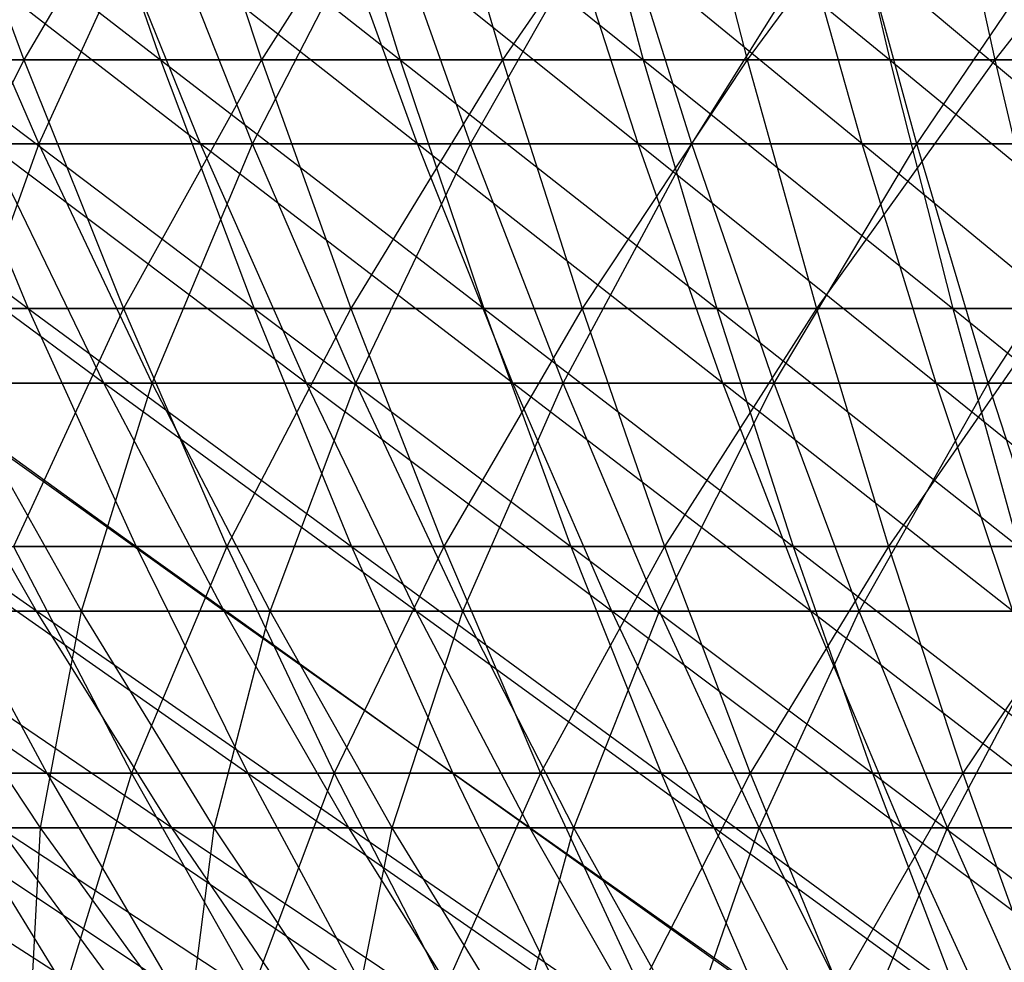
# Model space of a CAD drawing. Extents: x -125 to 125, y -143 to 0.
# Tile 86 of 256: x -16.81 to -9.85, y -131.23 to -124.57. Entities that reach past the tile are written whole.
import ezdxf

# ---------------------------------------------------------------- set-up
doc = ezdxf.new("R2010")
doc.units = 0
doc.header["$LTSCALE"] = 25.4
doc.layers.get('0').update_dxf_attribs({"linetype": 'CONTINUOUS'})

# ---------------------------------------------------------------- blocks, each defined once
blk = doc.blocks.new('NL2500027000_STL_3')
at = {"color": 0}
for p, q in [((-18.1856, -123.0214, 40.7147), (-15.8183, -124.8536, 39.8462)), ((-18.1856, -123.0214, 40.7147), (-15.8183, -124.8536, 39.8462)), ((-17.4561, -123.0214, -41.0328), (-16.7826, -124.8536, -39.4497)), ((-17.4561, -123.0214, -41.0328), (-16.7826, -124.8536, -39.4497)), ((-15.7108, -123.0214, -41.7322), (-16.7826, -124.8536, -39.4497)), ((-15.7108, -123.0214, -41.7322), (-16.7826, -124.8536, -39.4497)), ((-16.453, -123.0214, 41.4452), (-14.1244, -124.8536, 40.4777)), ((-16.453, -123.0214, 41.4452), (-14.1244, -124.8536, 40.4777)), ((-16.453, -123.0214, 41.4452), (-15.8183, -124.8536, 39.8462)), ((-16.453, -123.0214, 41.4452), (-15.8183, -124.8536, 39.8462)), ((-15.7108, -123.0214, -41.7322), (-15.1047, -124.8536, -40.1222)), ((-15.7108, -123.0214, -41.7322), (-15.1047, -124.8536, -40.1222)), ((-13.9375, -123.0214, -42.3574), (-15.1047, -124.8536, -40.1222)), ((-13.9375, -123.0214, -42.3574), (-15.1047, -124.8536, -40.1222)), ((-14.6912, -123.0214, 42.102), (-12.4055, -124.8536, 41.0371)), ((-14.6912, -123.0214, 42.102), (-12.4055, -124.8536, 41.0371)), ((-14.6912, -123.0214, 42.102), (-14.1244, -124.8536, 40.4777)), ((-14.6912, -123.0214, 42.102), (-14.1244, -124.8536, 40.4777)), ((-13.9375, -123.0214, -42.3574), (-13.3998, -124.8536, -40.7233)), ((-13.9375, -123.0214, -42.3574), (-13.3998, -124.8536, -40.7233)), ((-12.1395, -123.0214, -42.9073), (-13.3998, -124.8536, -40.7233)), ((-12.1395, -123.0214, -42.9073), (-13.3998, -124.8536, -40.7233)), ((-12.9033, -123.0214, 42.6839), (-10.6644, -124.8536, 41.5236)), ((-12.9033, -123.0214, 42.6839), (-10.6644, -124.8536, 41.5236)), ((-12.9033, -123.0214, 42.6839), (-12.4055, -124.8536, 41.0371)), ((-12.9033, -123.0214, 42.6839), (-12.4055, -124.8536, 41.0371)), ((-12.1395, -123.0214, -42.9073), (-11.6712, -124.8536, -41.252)), ((-12.1395, -123.0214, -42.9073), (-11.6712, -124.8536, -41.252)), ((-10.3199, -123.0214, -43.3809), (-11.6712, -124.8536, -41.252)), ((-10.3199, -123.0214, -43.3809), (-11.6712, -124.8536, -41.252)), ((-11.0924, -123.0214, 43.1899), (-10.6644, -124.8536, 41.5236)), ((-11.0924, -123.0214, 43.1899), (-10.6644, -124.8536, 41.5236)), ((-10.3199, -123.0214, -43.3809), (-9.9217, -124.8536, -41.7073)), ((-10.3199, -123.0214, -43.3809), (-9.9217, -124.8536, -41.7073)), ((-8.4819, -123.0214, -43.7774), (-9.9217, -124.8536, -41.7073)), ((-8.4819, -123.0214, -43.7774), (-9.9217, -124.8536, -41.7073)), ((-15.5339, -125.4471, 34.8054), (-17.8241, -123.6793, 35.6692)), ((-15.5339, -125.4471, 34.8054), (-17.8241, -123.6793, 35.6692)), ((-17.4477, -123.6793, -35.8548), (-16.6775, -125.4471, -34.2721)), ((-17.4477, -123.6793, -35.8548), (-16.6775, -125.4471, -34.2721)), ((-15.8671, -123.6793, -36.5818), (-16.6775, -125.4471, -34.2721)), ((-15.8671, -123.6793, -36.5818), (-16.6775, -125.4471, -34.2721)), ((-14.0009, -125.4471, 35.4498), (-16.2513, -123.6793, 36.4127)), ((-14.0009, -125.4471, 35.4498), (-16.2513, -123.6793, 36.4127)), ((-15.5339, -125.4471, 34.8054), (-16.2513, -123.6793, 36.4127)), ((-15.5339, -125.4471, 34.8054), (-16.2513, -123.6793, 36.4127)), ((-15.1667, -125.4471, -34.967), (-15.8671, -123.6793, -36.5818)), ((-15.1667, -125.4471, -34.967), (-15.8671, -123.6793, -36.5818)), ((-15.1667, -125.4471, -34.967), (-14.2563, -123.6793, -37.2391)), ((-15.1667, -125.4471, -34.967), (-14.2563, -123.6793, -37.2391)), ((-12.4413, -125.4471, 36.0268), (-14.6475, -123.6793, 37.0869)), ((-12.4413, -125.4471, 36.0268), (-14.6475, -123.6793, 37.0869)), ((-14.0009, -125.4471, 35.4498), (-14.6475, -123.6793, 37.0869)), ((-14.0009, -125.4471, 35.4498), (-14.6475, -123.6793, 37.0869)), ((-13.627, -125.4471, -35.5952), (-14.2563, -123.6793, -37.2391)), ((-13.627, -125.4471, -35.5952), (-14.2563, -123.6793, -37.2391)), ((-13.627, -125.4471, -35.5952), (-12.6184, -123.6793, -37.8255)), ((-13.627, -125.4471, -35.5952), (-12.6184, -123.6793, -37.8255)), ((-10.858, -125.4471, 36.5352), (-13.0158, -123.6793, 37.6906)), ((-10.858, -125.4471, 36.5352), (-13.0158, -123.6793, 37.6906)), ((-12.4413, -125.4471, 36.0268), (-13.0158, -123.6793, 37.6906)), ((-12.4413, -125.4471, 36.0268), (-13.0158, -123.6793, 37.6906)), ((-12.0614, -125.4471, -36.1558), (-12.6184, -123.6793, -37.8255)), ((-12.0614, -125.4471, -36.1558), (-12.6184, -123.6793, -37.8255)), ((-12.0614, -125.4471, -36.1558), (-10.9565, -123.6793, -38.3399)), ((-12.0614, -125.4471, -36.1558), (-10.9565, -123.6793, -38.3399)), ((-9.254, -125.4471, 36.974), (-11.3594, -123.6793, 38.2224)), ((-9.254, -125.4471, 36.974), (-11.3594, -123.6793, 38.2224)), ((-10.858, -125.4471, 36.5352), (-11.3594, -123.6793, 38.2224)), ((-10.858, -125.4471, 36.5352), (-11.3594, -123.6793, 38.2224)), ((-10.4728, -125.4471, -36.6475), (-10.9565, -123.6793, -38.3399)), ((-10.4728, -125.4471, -36.6475), (-10.9565, -123.6793, -38.3399)), ((-10.4728, -125.4471, -36.6475), (-9.2737, -123.6793, -38.7813)), ((-10.4728, -125.4471, -36.6475), (-9.2737, -123.6793, -38.7813)), ((-19.1186, -124.8536, 38.3721), (-16.7517, -126.6122, 37.5045)), ((-19.1186, -124.8536, 38.3721), (-16.7517, -126.6122, 37.5045)), ((-16.7826, -124.8536, -39.4497), (-18.4308, -124.8536, -38.7072)), ((-16.7826, -124.8536, -39.4497), (-18.4308, -124.8536, -38.7072)), ((-16.7826, -124.8536, -39.4497), (-17.6588, -126.6122, -37.086)), ((-16.7826, -124.8536, -39.4497), (-17.6588, -126.6122, -37.086)), ((-17.484, -124.8536, 39.144), (-15.8183, -124.8536, 39.8462)), ((-17.484, -124.8536, 39.144), (-15.8183, -124.8536, 39.8462)), ((-17.484, -124.8536, 39.144), (-15.1557, -126.6122, 38.1774)), ((-17.484, -124.8536, 39.144), (-15.1557, -126.6122, 38.1774)), ((-17.484, -124.8536, 39.144), (-16.7517, -126.6122, 37.5045)), ((-17.484, -124.8536, 39.144), (-16.7517, -126.6122, 37.5045)), ((-15.1047, -124.8536, -40.1222), (-16.7826, -124.8536, -39.4497)), ((-16.7826, -124.8536, -39.4497), (-16.0797, -126.6122, -37.7975)), ((-16.7826, -124.8536, -39.4497), (-16.0797, -126.6122, -37.7975)), ((-15.1047, -124.8536, -40.1222), (-16.7826, -124.8536, -39.4497)), ((-15.1047, -124.8536, -40.1222), (-16.0797, -126.6122, -37.7975)), ((-15.1047, -124.8536, -40.1222), (-16.0797, -126.6122, -37.7975)), ((-15.8183, -124.8536, 39.8462), (-14.1244, -124.8536, 40.4777)), ((-15.8183, -124.8536, 39.8462), (-14.1244, -124.8536, 40.4777)), ((-15.8183, -124.8536, 39.8462), (-13.5328, -126.6122, 38.7823)), ((-15.8183, -124.8536, 39.8462), (-13.5328, -126.6122, 38.7823)), ((-15.8183, -124.8536, 39.8462), (-15.1557, -126.6122, 38.1774)), ((-15.8183, -124.8536, 39.8462), (-15.1557, -126.6122, 38.1774)), ((-13.3998, -124.8536, -40.7233), (-15.1047, -124.8536, -40.1222)), ((-15.1047, -124.8536, -40.1222), (-14.472, -126.6122, -38.4417)), ((-15.1047, -124.8536, -40.1222), (-14.472, -126.6122, -38.4417)), ((-13.3998, -124.8536, -40.7233), (-15.1047, -124.8536, -40.1222)), ((-13.3998, -124.8536, -40.7233), (-14.472, -126.6122, -38.4417)), ((-13.3998, -124.8536, -40.7233), (-14.472, -126.6122, -38.4417)), ((-14.1244, -124.8536, 40.4777), (-12.4055, -124.8536, 41.0371)), ((-14.1244, -124.8536, 40.4777), (-12.4055, -124.8536, 41.0371)), ((-14.1244, -124.8536, 40.4777), (-11.8859, -126.6122, 39.3184)), ((-14.1244, -124.8536, 40.4777), (-11.8859, -126.6122, 39.3184)), ((-14.1244, -124.8536, 40.4777), (-13.5328, -126.6122, 38.7823)), ((-14.1244, -124.8536, 40.4777), (-13.5328, -126.6122, 38.7823)), ((-11.6712, -124.8536, -41.252), (-13.3998, -124.8536, -40.7233)), ((-13.3998, -124.8536, -40.7233), (-12.8386, -126.6122, -39.0177)), ((-13.3998, -124.8536, -40.7233), (-12.8386, -126.6122, -39.0177)), ((-11.6712, -124.8536, -41.252), (-13.3998, -124.8536, -40.7233)), ((-11.6712, -124.8536, -41.252), (-12.8386, -126.6122, -39.0177)), ((-11.6712, -124.8536, -41.252), (-12.8386, -126.6122, -39.0177)), ((-12.4055, -124.8536, 41.0371), (-10.6644, -124.8536, 41.5236)), ((-12.4055, -124.8536, 41.0371), (-10.6644, -124.8536, 41.5236)), ((-12.4055, -124.8536, 41.0371), (-10.2178, -126.6122, 39.7845)), ((-12.4055, -124.8536, 41.0371), (-10.2178, -126.6122, 39.7845)), ((-12.4055, -124.8536, 41.0371), (-11.8859, -126.6122, 39.3184)), ((-12.4055, -124.8536, 41.0371), (-11.8859, -126.6122, 39.3184)), ((-9.9217, -124.8536, -41.7073), (-11.6712, -124.8536, -41.252)), ((-11.6712, -124.8536, -41.252), (-11.1823, -126.6122, -39.5242)), ((-11.6712, -124.8536, -41.252), (-11.1823, -126.6122, -39.5242)), ((-9.9217, -124.8536, -41.7073), (-11.6712, -124.8536, -41.252)), ((-9.9217, -124.8536, -41.7073), (-11.1823, -126.6122, -39.5242)), ((-9.9217, -124.8536, -41.7073), (-11.1823, -126.6122, -39.5242)), ((-10.6644, -124.8536, 41.5236), (-8.9045, -124.8536, 41.9363)), ((-10.6644, -124.8536, 41.5236), (-8.9045, -124.8536, 41.9363)), ((-10.6644, -124.8536, 41.5236), (-8.5315, -126.6122, 40.1798)), ((-10.6644, -124.8536, 41.5236), (-8.5315, -126.6122, 40.1798)), ((-10.6644, -124.8536, 41.5236), (-10.2178, -126.6122, 39.7845)), ((-10.6644, -124.8536, 41.5236), (-10.2178, -126.6122, 39.7845)), ((-8.1547, -124.8536, -42.0885), (-9.9217, -124.8536, -41.7073)), ((-9.9217, -124.8536, -41.7073), (-9.5062, -126.6122, -39.9605)), ((-9.9217, -124.8536, -41.7073), (-9.5062, -126.6122, -39.9605)), ((-8.1547, -124.8536, -42.0885), (-9.9217, -124.8536, -41.7073)), ((-16.2178, -127.1389, 32.4547), (-18.5083, -125.4471, 33.3191)), ((-16.2178, -127.1389, 32.4547), (-18.5083, -125.4471, 33.3191)), ((-18.1565, -125.4471, -33.512), (-16.6775, -125.4471, -34.2721)), ((-18.1565, -125.4471, -33.512), (-16.6775, -125.4471, -34.2721)), ((-16.6775, -125.4471, -34.2721), (-17.2832, -127.1389, -31.9001)), ((-16.6775, -125.4471, -34.2721), (-17.2832, -127.1389, -31.9001)), ((-15.5339, -125.4471, 34.8054), (-17.0373, -125.4471, 34.0947)), ((-15.5339, -125.4471, 34.8054), (-17.0373, -125.4471, 34.0947)), ((-14.7867, -127.1389, 33.1312), (-17.0373, -125.4471, 34.0947)), ((-14.7867, -127.1389, 33.1312), (-17.0373, -125.4471, 34.0947)), ((-16.2178, -127.1389, 32.4547), (-17.0373, -125.4471, 34.0947)), ((-16.2178, -127.1389, 32.4547), (-17.0373, -125.4471, 34.0947)), ((-15.8753, -127.1389, -32.6236), (-16.6775, -125.4471, -34.2721)), ((-16.6775, -125.4471, -34.2721), (-15.1667, -125.4471, -34.967)), ((-16.6775, -125.4471, -34.2721), (-15.1667, -125.4471, -34.967)), ((-15.8753, -127.1389, -32.6236), (-16.6775, -125.4471, -34.2721)), ((-15.8753, -127.1389, -32.6236), (-15.1667, -125.4471, -34.967)), ((-15.8753, -127.1389, -32.6236), (-15.1667, -125.4471, -34.967)), ((-14.0009, -125.4471, 35.4498), (-15.5339, -125.4471, 34.8054)), ((-14.0009, -125.4471, 35.4498), (-15.5339, -125.4471, 34.8054)), ((-13.3275, -127.1389, 33.7447), (-15.5339, -125.4471, 34.8054)), ((-13.3275, -127.1389, 33.7447), (-15.5339, -125.4471, 34.8054)), ((-14.7867, -127.1389, 33.1312), (-15.5339, -125.4471, 34.8054)), ((-14.7867, -127.1389, 33.1312), (-15.5339, -125.4471, 34.8054)), ((-14.4372, -127.1389, -33.285), (-15.1667, -125.4471, -34.967)), ((-15.1667, -125.4471, -34.967), (-13.627, -125.4471, -35.5952)), ((-15.1667, -125.4471, -34.967), (-13.627, -125.4471, -35.5952)), ((-14.4372, -127.1389, -33.285), (-15.1667, -125.4471, -34.967)), ((-14.4372, -127.1389, -33.285), (-13.627, -125.4471, -35.5952)), ((-14.4372, -127.1389, -33.285), (-13.627, -125.4471, -35.5952)), ((-12.4413, -125.4471, 36.0268), (-14.0009, -125.4471, 35.4498)), ((-12.4413, -125.4471, 36.0268), (-14.0009, -125.4471, 35.4498)), ((-11.8429, -127.1389, 34.2939), (-14.0009, -125.4471, 35.4498)), ((-11.8429, -127.1389, 34.2939), (-14.0009, -125.4471, 35.4498)), ((-13.3275, -127.1389, 33.7447), (-14.0009, -125.4471, 35.4498)), ((-13.3275, -127.1389, 33.7447), (-14.0009, -125.4471, 35.4498)), ((-12.9715, -127.1389, -33.8831), (-13.627, -125.4471, -35.5952)), ((-13.627, -125.4471, -35.5952), (-12.0614, -125.4471, -36.1558)), ((-13.627, -125.4471, -35.5952), (-12.0614, -125.4471, -36.1558)), ((-12.9715, -127.1389, -33.8831), (-13.627, -125.4471, -35.5952)), ((-12.9715, -127.1389, -33.8831), (-12.0614, -125.4471, -36.1558)), ((-12.9715, -127.1389, -33.8831), (-12.0614, -125.4471, -36.1558)), ((-10.858, -125.4471, 36.5352), (-12.4413, -125.4471, 36.0268)), ((-10.858, -125.4471, 36.5352), (-12.4413, -125.4471, 36.0268)), ((-10.3357, -127.1389, 34.7779), (-12.4413, -125.4471, 36.0268)), ((-10.3357, -127.1389, 34.7779), (-12.4413, -125.4471, 36.0268)), ((-11.8429, -127.1389, 34.2939), (-12.4413, -125.4471, 36.0268)), ((-11.8429, -127.1389, 34.2939), (-12.4413, -125.4471, 36.0268)), ((-11.4812, -127.1389, -34.4167), (-12.0614, -125.4471, -36.1558)), ((-12.0614, -125.4471, -36.1558), (-10.4728, -125.4471, -36.6475)), ((-12.0614, -125.4471, -36.1558), (-10.4728, -125.4471, -36.6475)), ((-11.4812, -127.1389, -34.4167), (-12.0614, -125.4471, -36.1558)), ((-11.4812, -127.1389, -34.4167), (-10.4728, -125.4471, -36.6475)), ((-11.4812, -127.1389, -34.4167), (-10.4728, -125.4471, -36.6475)), ((-9.254, -125.4471, 36.974), (-10.858, -125.4471, 36.5352)), ((-9.254, -125.4471, 36.974), (-10.858, -125.4471, 36.5352)), ((-8.8089, -127.1389, 35.1956), (-10.858, -125.4471, 36.5352)), ((-8.8089, -127.1389, 35.1956), (-10.858, -125.4471, 36.5352)), ((-10.3357, -127.1389, 34.7779), (-10.858, -125.4471, 36.5352)), ((-10.3357, -127.1389, 34.7779), (-10.858, -125.4471, 36.5352)), ((-9.9691, -127.1389, -34.8847), (-10.4728, -125.4471, -36.6475)), ((-10.4728, -125.4471, -36.6475), (-8.8643, -125.4471, -37.0694)), ((-10.4728, -125.4471, -36.6475), (-8.8643, -125.4471, -37.0694)), ((-9.9691, -127.1389, -34.8847), (-10.4728, -125.4471, -36.6475)), ((-9.9691, -127.1389, -34.8847), (-8.8643, -125.4471, -37.0694)), ((-9.9691, -127.1389, -34.8847), (-8.8643, -125.4471, -37.0694)), ((-18.3179, -126.6122, 36.765), (-16.7517, -126.6122, 37.5045)), ((-18.3179, -126.6122, 36.765), (-16.7517, -126.6122, 37.5045)), ((-18.3179, -126.6122, 36.765), (-15.99, -128.294, 35.7992)), ((-18.3179, -126.6122, 36.765), (-15.99, -128.294, 35.7992)), ((-16.0797, -126.6122, -37.7975), (-17.6588, -126.6122, -37.086)), ((-16.0797, -126.6122, -37.7975), (-17.6588, -126.6122, -37.086)), ((-16.0797, -126.6122, -37.7975), (-16.8559, -128.294, -35.3998)), ((-16.0797, -126.6122, -37.7975), (-16.8559, -128.294, -35.3998)), ((-16.7517, -126.6122, 37.5045), (-15.1557, -126.6122, 38.1774)), ((-16.7517, -126.6122, 37.5045), (-15.1557, -126.6122, 38.1774)), ((-16.7517, -126.6122, 37.5045), (-14.4666, -128.294, 36.4415)), ((-16.7517, -126.6122, 37.5045), (-14.4666, -128.294, 36.4415)), ((-16.7517, -126.6122, 37.5045), (-15.99, -128.294, 35.7992)), ((-16.7517, -126.6122, 37.5045), (-15.99, -128.294, 35.7992)), ((-14.472, -126.6122, -38.4417), (-16.0797, -126.6122, -37.7975)), ((-16.0797, -126.6122, -37.7975), (-15.3486, -128.294, -36.0789)), ((-16.0797, -126.6122, -37.7975), (-15.3486, -128.294, -36.0789)), ((-14.472, -126.6122, -38.4417), (-16.0797, -126.6122, -37.7975)), ((-14.472, -126.6122, -38.4417), (-15.3486, -128.294, -36.0789)), ((-14.472, -126.6122, -38.4417), (-15.3486, -128.294, -36.0789)), ((-15.1557, -126.6122, 38.1774), (-13.5328, -126.6122, 38.7823)), ((-15.1557, -126.6122, 38.1774), (-13.5328, -126.6122, 38.7823)), ((-15.1557, -126.6122, 38.1774), (-12.9175, -128.294, 37.019)), ((-15.1557, -126.6122, 38.1774), (-12.9175, -128.294, 37.019)), ((-15.1557, -126.6122, 38.1774), (-14.4666, -128.294, 36.4415)), ((-15.1557, -126.6122, 38.1774), (-14.4666, -128.294, 36.4415)), ((-12.8386, -126.6122, -39.0177), (-14.472, -126.6122, -38.4417)), ((-14.472, -126.6122, -38.4417), (-13.814, -128.294, -36.6939)), ((-14.472, -126.6122, -38.4417), (-13.814, -128.294, -36.6939)), ((-12.8386, -126.6122, -39.0177), (-14.472, -126.6122, -38.4417)), ((-12.8386, -126.6122, -39.0177), (-13.814, -128.294, -36.6939)), ((-12.8386, -126.6122, -39.0177), (-13.814, -128.294, -36.6939)), ((-13.5328, -126.6122, 38.7823), (-11.8859, -126.6122, 39.3184)), ((-13.5328, -126.6122, 38.7823), (-11.8859, -126.6122, 39.3184)), ((-13.5328, -126.6122, 38.7823), (-11.3454, -128.294, 37.5306)), ((-13.5328, -126.6122, 38.7823), (-11.3454, -128.294, 37.5306)), ((-13.5328, -126.6122, 38.7823), (-12.9175, -128.294, 37.019)), ((-13.5328, -126.6122, 38.7823), (-12.9175, -128.294, 37.019)), ((-11.1823, -126.6122, -39.5242), (-12.8386, -126.6122, -39.0177)), ((-12.8386, -126.6122, -39.0177), (-12.2548, -128.294, -37.2436)), ((-12.8386, -126.6122, -39.0177), (-12.2548, -128.294, -37.2436)), ((-11.1823, -126.6122, -39.5242), (-12.8386, -126.6122, -39.0177)), ((-11.1823, -126.6122, -39.5242), (-12.2548, -128.294, -37.2436)), ((-11.1823, -126.6122, -39.5242), (-12.2548, -128.294, -37.2436)), ((-11.8859, -126.6122, 39.3184), (-10.2178, -126.6122, 39.7845)), ((-11.8859, -126.6122, 39.3184), (-10.2178, -126.6122, 39.7845)), ((-11.8859, -126.6122, 39.3184), (-9.7532, -128.294, 37.9755)), ((-11.8859, -126.6122, 39.3184), (-9.7532, -128.294, 37.9755)), ((-11.8859, -126.6122, 39.3184), (-11.3454, -128.294, 37.5306)), ((-11.8859, -126.6122, 39.3184), (-11.3454, -128.294, 37.5306)), ((-9.5062, -126.6122, -39.9605), (-11.1823, -126.6122, -39.5242)), ((-11.1823, -126.6122, -39.5242), (-10.6739, -128.294, -37.7271)), ((-11.1823, -126.6122, -39.5242), (-10.6739, -128.294, -37.7271)), ((-9.5062, -126.6122, -39.9605), (-11.1823, -126.6122, -39.5242)), ((-9.5062, -126.6122, -39.9605), (-10.6739, -128.294, -37.7271)), ((-9.5062, -126.6122, -39.9605), (-10.6739, -128.294, -37.7271)), ((-10.2178, -126.6122, 39.7845), (-8.5315, -126.6122, 40.1798)), ((-10.2178, -126.6122, 39.7845), (-8.5315, -126.6122, 40.1798)), ((-10.2178, -126.6122, 39.7845), (-8.1436, -128.294, 38.3529)), ((-10.2178, -126.6122, 39.7845), (-8.1436, -128.294, 38.3529)), ((-10.2178, -126.6122, 39.7845), (-9.7532, -128.294, 37.9755)), ((-10.2178, -126.6122, 39.7845), (-9.7532, -128.294, 37.9755)), ((-16.6938, -128.7517, 30.0527), (-18.9847, -127.1389, 30.9177)), ((-16.6938, -128.7517, 30.0527), (-18.9847, -127.1389, 30.9177)), ((-16.2178, -127.1389, 32.4547), (-17.618, -127.1389, 31.7164)), ((-16.2178, -127.1389, 32.4547), (-17.618, -127.1389, 31.7164)), ((-15.3671, -128.7517, 30.7522), (-17.618, -127.1389, 31.7164)), ((-15.3671, -128.7517, 30.7522), (-17.618, -127.1389, 31.7164)), ((-16.6938, -128.7517, 30.0527), (-17.618, -127.1389, 31.7164)), ((-16.6938, -128.7517, 30.0527), (-17.618, -127.1389, 31.7164)), ((-16.3766, -128.7517, -30.2267), (-17.2832, -127.1389, -31.9001)), ((-17.2832, -127.1389, -31.9001), (-15.8753, -127.1389, -32.6236)), ((-17.2832, -127.1389, -31.9001), (-15.8753, -127.1389, -32.6236)), ((-16.3766, -128.7517, -30.2267), (-17.2832, -127.1389, -31.9001)), ((-16.3766, -128.7517, -30.2267), (-15.8753, -127.1389, -32.6236)), ((-16.3766, -128.7517, -30.2267), (-15.8753, -127.1389, -32.6236)), ((-14.7867, -127.1389, 33.1312), (-16.2178, -127.1389, 32.4547)), ((-14.7867, -127.1389, 33.1312), (-16.2178, -127.1389, 32.4547)), ((-14.011, -128.7517, 31.3933), (-16.2178, -127.1389, 32.4547)), ((-14.011, -128.7517, 31.3933), (-16.2178, -127.1389, 32.4547)), ((-15.3671, -128.7517, 30.7522), (-16.2178, -127.1389, 32.4547)), ((-15.3671, -128.7517, 30.7522), (-16.2178, -127.1389, 32.4547)), ((-15.0425, -128.7517, -30.9123), (-15.8753, -127.1389, -32.6236)), ((-15.8753, -127.1389, -32.6236), (-14.4372, -127.1389, -33.285)), ((-15.8753, -127.1389, -32.6236), (-14.4372, -127.1389, -33.285)), ((-15.0425, -128.7517, -30.9123), (-15.8753, -127.1389, -32.6236)), ((-15.0425, -128.7517, -30.9123), (-14.4372, -127.1389, -33.285)), ((-15.0425, -128.7517, -30.9123), (-14.4372, -127.1389, -33.285)), ((-13.3275, -127.1389, 33.7447), (-14.7867, -127.1389, 33.1312)), ((-13.3275, -127.1389, 33.7447), (-14.7867, -127.1389, 33.1312)), ((-12.6283, -128.7517, 31.9746), (-14.7867, -127.1389, 33.1312)), ((-12.6283, -128.7517, 31.9746), (-14.7867, -127.1389, 33.1312)), ((-14.011, -128.7517, 31.3933), (-14.7867, -127.1389, 33.1312)), ((-14.011, -128.7517, 31.3933), (-14.7867, -127.1389, 33.1312)), ((-13.6798, -128.7517, -31.539), (-14.4372, -127.1389, -33.285)), ((-14.4372, -127.1389, -33.285), (-12.9715, -127.1389, -33.8831)), ((-14.4372, -127.1389, -33.285), (-12.9715, -127.1389, -33.8831)), ((-13.6798, -128.7517, -31.539), (-14.4372, -127.1389, -33.285)), ((-13.6798, -128.7517, -31.539), (-12.9715, -127.1389, -33.8831)), ((-13.6798, -128.7517, -31.539), (-12.9715, -127.1389, -33.8831)), ((-11.8429, -127.1389, 34.2939), (-13.3275, -127.1389, 33.7447)), ((-11.8429, -127.1389, 34.2939), (-13.3275, -127.1389, 33.7447)), ((-11.2216, -128.7517, 32.495), (-13.3275, -127.1389, 33.7447)), ((-11.2216, -128.7517, 32.495), (-13.3275, -127.1389, 33.7447)), ((-12.6283, -128.7517, 31.9746), (-13.3275, -127.1389, 33.7447)), ((-12.6283, -128.7517, 31.9746), (-13.3275, -127.1389, 33.7447)), ((-12.2911, -128.7517, -32.1057), (-12.9715, -127.1389, -33.8831)), ((-12.9715, -127.1389, -33.8831), (-11.4812, -127.1389, -34.4167)), ((-12.9715, -127.1389, -33.8831), (-11.4812, -127.1389, -34.4167)), ((-12.2911, -128.7517, -32.1057), (-12.9715, -127.1389, -33.8831)), ((-12.2911, -128.7517, -32.1057), (-11.4812, -127.1389, -34.4167)), ((-12.2911, -128.7517, -32.1057), (-11.4812, -127.1389, -34.4167)), ((-10.3357, -127.1389, 34.7779), (-11.8429, -127.1389, 34.2939)), ((-10.3357, -127.1389, 34.7779), (-11.8429, -127.1389, 34.2939)), ((-9.7935, -128.7517, 32.9535), (-11.8429, -127.1389, 34.2939)), ((-9.7935, -128.7517, 32.9535), (-11.8429, -127.1389, 34.2939)), ((-11.2216, -128.7517, 32.495), (-11.8429, -127.1389, 34.2939)), ((-11.2216, -128.7517, 32.495), (-11.8429, -127.1389, 34.2939)), ((-10.879, -128.7517, -32.6113), (-11.4812, -127.1389, -34.4167)), ((-11.4812, -127.1389, -34.4167), (-9.9691, -127.1389, -34.8847)), ((-11.4812, -127.1389, -34.4167), (-9.9691, -127.1389, -34.8847)), ((-10.879, -128.7517, -32.6113), (-11.4812, -127.1389, -34.4167)), ((-10.879, -128.7517, -32.6113), (-9.9691, -127.1389, -34.8847)), ((-10.879, -128.7517, -32.6113), (-9.9691, -127.1389, -34.8847)), ((-8.8089, -127.1389, 35.1956), (-10.3357, -127.1389, 34.7779)), ((-8.8089, -127.1389, 35.1956), (-10.3357, -127.1389, 34.7779)), ((-8.3468, -128.7517, 33.3493), (-10.3357, -127.1389, 34.7779)), ((-8.3468, -128.7517, 33.3493), (-10.3357, -127.1389, 34.7779)), ((-9.7935, -128.7517, 32.9535), (-10.3357, -127.1389, 34.7779)), ((-9.7935, -128.7517, 32.9535), (-10.3357, -127.1389, 34.7779)), ((-9.4461, -128.7517, -33.0548), (-9.9691, -127.1389, -34.8847)), ((-9.9691, -127.1389, -34.8847), (-8.4379, -127.1389, -35.2864)), ((-9.9691, -127.1389, -34.8847), (-8.4379, -127.1389, -35.2864)), ((-9.4461, -128.7517, -33.0548), (-9.9691, -127.1389, -34.8847)), ((-18.9488, -128.294, 34.325), (-16.6214, -129.8962, 33.3601)), ((-18.9488, -128.294, 34.325), (-16.6214, -129.8962, 33.3601)), ((-17.485, -128.294, 35.0933), (-15.99, -128.294, 35.7992)), ((-17.485, -128.294, 35.0933), (-15.99, -128.294, 35.7992)), ((-17.485, -128.294, 35.0933), (-15.2003, -129.8962, 34.0312)), ((-17.485, -128.294, 35.0933), (-15.2003, -129.8962, 34.0312)), ((-17.485, -128.294, 35.0933), (-16.6214, -129.8962, 33.3601)), ((-17.485, -128.294, 35.0933), (-16.6214, -129.8962, 33.3601)), ((-15.3486, -128.294, -36.0789), (-16.8559, -128.294, -35.3998)), ((-16.8559, -128.294, -35.3998), (-16.0234, -129.8962, -33.6514)), ((-16.8559, -128.294, -35.3998), (-16.0234, -129.8962, -33.6514)), ((-15.3486, -128.294, -36.0789), (-16.8559, -128.294, -35.3998)), ((-15.3486, -128.294, -36.0789), (-16.0234, -129.8962, -33.6514)), ((-15.3486, -128.294, -36.0789), (-16.0234, -129.8962, -33.6514)), ((-15.99, -128.294, 35.7992), (-14.4666, -128.294, 36.4415)), ((-15.99, -128.294, 35.7992), (-14.4666, -128.294, 36.4415)), ((-15.99, -128.294, 35.7992), (-13.7521, -129.8962, 34.6417)), ((-15.99, -128.294, 35.7992), (-13.7521, -129.8962, 34.6417)), ((-15.99, -128.294, 35.7992), (-15.2003, -129.8962, 34.0312)), ((-15.99, -128.294, 35.7992), (-15.2003, -129.8962, 34.0312)), ((-13.814, -128.294, -36.6939), (-15.3486, -128.294, -36.0789)), ((-15.3486, -128.294, -36.0789), (-14.5906, -129.8962, -34.297)), ((-15.3486, -128.294, -36.0789), (-14.5906, -129.8962, -34.297)), ((-13.814, -128.294, -36.6939), (-15.3486, -128.294, -36.0789)), ((-13.814, -128.294, -36.6939), (-14.5906, -129.8962, -34.297)), ((-13.814, -128.294, -36.6939), (-14.5906, -129.8962, -34.297)), ((-14.4666, -128.294, 36.4415), (-12.9175, -128.294, 37.019)), ((-14.4666, -128.294, 36.4415), (-12.9175, -128.294, 37.019)), ((-14.4666, -128.294, 36.4415), (-12.2795, -129.8962, 35.1906)), ((-14.4666, -128.294, 36.4415), (-12.2795, -129.8962, 35.1906)), ((-14.4666, -128.294, 36.4415), (-13.7521, -129.8962, 34.6417)), ((-14.4666, -128.294, 36.4415), (-13.7521, -129.8962, 34.6417)), ((-12.2548, -128.294, -37.2436), (-13.814, -128.294, -36.6939)), ((-13.814, -128.294, -36.6939), (-13.1317, -129.8962, -34.8816)), ((-13.814, -128.294, -36.6939), (-13.1317, -129.8962, -34.8816)), ((-12.2548, -128.294, -37.2436), (-13.814, -128.294, -36.6939)), ((-12.2548, -128.294, -37.2436), (-13.1317, -129.8962, -34.8816)), ((-12.2548, -128.294, -37.2436), (-13.1317, -129.8962, -34.8816)), ((-12.9175, -128.294, 37.019), (-11.3454, -128.294, 37.5306)), ((-12.9175, -128.294, 37.019), (-11.3454, -128.294, 37.5306)), ((-12.9175, -128.294, 37.019), (-10.7851, -129.8962, 35.677)), ((-12.9175, -128.294, 37.019), (-10.7851, -129.8962, 35.677)), ((-12.9175, -128.294, 37.019), (-12.2795, -129.8962, 35.1906)), ((-12.9175, -128.294, 37.019), (-12.2795, -129.8962, 35.1906)), ((-10.6739, -128.294, -37.7271), (-12.2548, -128.294, -37.2436)), ((-12.2548, -128.294, -37.2436), (-11.6496, -129.8962, -35.4042)), ((-12.2548, -128.294, -37.2436), (-11.6496, -129.8962, -35.4042)), ((-10.6739, -128.294, -37.7271), (-12.2548, -128.294, -37.2436)), ((-10.6739, -128.294, -37.7271), (-11.6496, -129.8962, -35.4042)), ((-10.6739, -128.294, -37.7271), (-11.6496, -129.8962, -35.4042)), ((-11.3454, -128.294, 37.5306), (-9.7532, -128.294, 37.9755)), ((-11.3454, -128.294, 37.5306), (-9.7532, -128.294, 37.9755)), ((-11.3454, -128.294, 37.5306), (-9.2715, -129.8962, 36.1)), ((-11.3454, -128.294, 37.5306), (-9.2715, -129.8962, 36.1)), ((-11.3454, -128.294, 37.5306), (-10.7851, -129.8962, 35.677)), ((-11.3454, -128.294, 37.5306), (-10.7851, -129.8962, 35.677)), ((-9.074, -128.294, -38.1435), (-10.6739, -128.294, -37.7271)), ((-10.6739, -128.294, -37.7271), (-10.1467, -129.8962, -35.8638)), ((-10.6739, -128.294, -37.7271), (-10.1467, -129.8962, -35.8638)), ((-9.074, -128.294, -38.1435), (-10.6739, -128.294, -37.7271)), ((-9.074, -128.294, -38.1435), (-10.1467, -129.8962, -35.8638)), ((-9.074, -128.294, -38.1435), (-10.1467, -129.8962, -35.8638)), ((-16.6938, -128.7517, 30.0527), (-17.9888, -128.7517, 29.2959)), ((-16.6938, -128.7517, 30.0527), (-17.9888, -128.7517, 29.2959)), ((-15.7374, -130.2826, 28.3308), (-17.9888, -128.7517, 29.2959)), ((-15.7374, -130.2826, 28.3308), (-17.9888, -128.7517, 29.2959)), ((-16.6665, -130.2826, -27.7944), (-17.6795, -128.7517, -29.4836)), ((-17.6795, -128.7517, -29.4836), (-16.3766, -128.7517, -30.2267)), ((-17.6795, -128.7517, -29.4836), (-16.3766, -128.7517, -30.2267)), ((-16.6665, -130.2826, -27.7944), (-17.6795, -128.7517, -29.4836)), ((-15.3671, -128.7517, 30.7522), (-16.6938, -128.7517, 30.0527)), ((-15.3671, -128.7517, 30.7522), (-16.6938, -128.7517, 30.0527)), ((-14.4866, -130.2826, 28.9903), (-16.6938, -128.7517, 30.0527)), ((-14.4866, -130.2826, 28.9903), (-16.6938, -128.7517, 30.0527)), ((-15.7374, -130.2826, 28.3308), (-16.6938, -128.7517, 30.0527)), ((-15.7374, -130.2826, 28.3308), (-16.6938, -128.7517, 30.0527)), ((-16.6665, -130.2826, -27.7944), (-16.3766, -128.7517, -30.2267)), ((-16.6665, -130.2826, -27.7944), (-16.3766, -128.7517, -30.2267)), ((-15.4383, -130.2826, -28.4949), (-16.3766, -128.7517, -30.2267)), ((-16.3766, -128.7517, -30.2267), (-15.0425, -128.7517, -30.9123)), ((-16.3766, -128.7517, -30.2267), (-15.0425, -128.7517, -30.9123)), ((-15.4383, -130.2826, -28.4949), (-16.3766, -128.7517, -30.2267)), ((-15.4383, -130.2826, -28.4949), (-15.0425, -128.7517, -30.9123)), ((-15.4383, -130.2826, -28.4949), (-15.0425, -128.7517, -30.9123)), ((-14.011, -128.7517, 31.3933), (-15.3671, -128.7517, 30.7522)), ((-14.011, -128.7517, 31.3933), (-15.3671, -128.7517, 30.7522)), ((-13.2083, -130.2826, 29.5946), (-15.3671, -128.7517, 30.7522)), ((-13.2083, -130.2826, 29.5946), (-15.3671, -128.7517, 30.7522)), ((-14.4866, -130.2826, 28.9903), (-15.3671, -128.7517, 30.7522)), ((-14.4866, -130.2826, 28.9903), (-15.3671, -128.7517, 30.7522)), ((-14.1807, -130.2826, -29.1412), (-15.0425, -128.7517, -30.9123)), ((-15.0425, -128.7517, -30.9123), (-13.6798, -128.7517, -31.539)), ((-15.0425, -128.7517, -30.9123), (-13.6798, -128.7517, -31.539)), ((-14.1807, -130.2826, -29.1412), (-15.0425, -128.7517, -30.9123)), ((-14.1807, -130.2826, -29.1412), (-13.6798, -128.7517, -31.539)), ((-14.1807, -130.2826, -29.1412), (-13.6798, -128.7517, -31.539)), ((-12.6283, -128.7517, 31.9746), (-14.011, -128.7517, 31.3933)), ((-12.6283, -128.7517, 31.9746), (-14.011, -128.7517, 31.3933)), ((-11.9048, -130.2826, 30.1426), (-14.011, -128.7517, 31.3933)), ((-11.9048, -130.2826, 30.1426), (-14.011, -128.7517, 31.3933)), ((-13.2083, -130.2826, 29.5946), (-14.011, -128.7517, 31.3933)), ((-13.2083, -130.2826, 29.5946), (-14.011, -128.7517, 31.3933)), ((-12.8961, -130.2826, -29.732), (-13.6798, -128.7517, -31.539)), ((-13.6798, -128.7517, -31.539), (-12.2911, -128.7517, -32.1057)), ((-13.6798, -128.7517, -31.539), (-12.2911, -128.7517, -32.1057)), ((-12.8961, -130.2826, -29.732), (-13.6798, -128.7517, -31.539)), ((-12.8961, -130.2826, -29.732), (-12.2911, -128.7517, -32.1057)), ((-12.8961, -130.2826, -29.732), (-12.2911, -128.7517, -32.1057)), ((-11.2216, -128.7517, 32.495), (-12.6283, -128.7517, 31.9746)), ((-11.2216, -128.7517, 32.495), (-12.6283, -128.7517, 31.9746)), ((-10.5787, -130.2826, 30.6332), (-12.6283, -128.7517, 31.9746)), ((-10.5787, -130.2826, 30.6332), (-12.6283, -128.7517, 31.9746)), ((-11.9048, -130.2826, 30.1426), (-12.6283, -128.7517, 31.9746)), ((-11.9048, -130.2826, 30.1426), (-12.6283, -128.7517, 31.9746)), ((-11.5869, -130.2826, -30.2662), (-12.2911, -128.7517, -32.1057)), ((-12.2911, -128.7517, -32.1057), (-10.879, -128.7517, -32.6113)), ((-12.2911, -128.7517, -32.1057), (-10.879, -128.7517, -32.6113)), ((-11.5869, -130.2826, -30.2662), (-12.2911, -128.7517, -32.1057)), ((-11.5869, -130.2826, -30.2662), (-10.879, -128.7517, -32.6113)), ((-11.5869, -130.2826, -30.2662), (-10.879, -128.7517, -32.6113)), ((-9.7935, -128.7517, 32.9535), (-11.2216, -128.7517, 32.495)), ((-9.7935, -128.7517, 32.9535), (-11.2216, -128.7517, 32.495)), ((-9.2324, -130.2826, 31.0655), (-11.2216, -128.7517, 32.495)), ((-9.2324, -130.2826, 31.0655), (-11.2216, -128.7517, 32.495)), ((-10.5787, -130.2826, 30.6332), (-11.2216, -128.7517, 32.495)), ((-10.5787, -130.2826, 30.6332), (-11.2216, -128.7517, 32.495)), ((-10.2557, -130.2826, -30.7428), (-10.879, -128.7517, -32.6113)), ((-10.879, -128.7517, -32.6113), (-9.4461, -128.7517, -33.0548)), ((-10.879, -128.7517, -32.6113), (-9.4461, -128.7517, -33.0548)), ((-10.2557, -130.2826, -30.7428), (-10.879, -128.7517, -32.6113)), ((-10.2557, -130.2826, -30.7428), (-9.4461, -128.7517, -33.0548)), ((-10.2557, -130.2826, -30.7428), (-9.4461, -128.7517, -33.0548)), ((-18.013, -129.8962, 32.6297), (-16.6214, -129.8962, 33.3601)), ((-18.013, -129.8962, 32.6297), (-16.6214, -129.8962, 33.3601)), ((-18.013, -129.8962, 32.6297), (-15.7287, -131.4158, 31.5683)), ((-18.013, -129.8962, 32.6297), (-15.7287, -131.4158, 31.5683)), ((-16.0234, -129.8962, -33.6514), (-17.4278, -129.8962, -32.946)), ((-17.4278, -129.8962, -32.946), (-16.4918, -131.4158, -31.1765)), ((-17.4278, -129.8962, -32.946), (-16.4918, -131.4158, -31.1765)), ((-16.0234, -129.8962, -33.6514), (-17.4278, -129.8962, -32.946)), ((-16.6214, -129.8962, 33.3601), (-15.2003, -129.8962, 34.0312)), ((-16.6214, -129.8962, 33.3601), (-15.2003, -129.8962, 34.0312)), ((-16.6214, -129.8962, 33.3601), (-14.3839, -131.4158, 32.2034)), ((-16.6214, -129.8962, 33.3601), (-14.3839, -131.4158, 32.2034)), ((-16.6214, -129.8962, 33.3601), (-15.7287, -131.4158, 31.5683)), ((-16.6214, -129.8962, 33.3601), (-15.7287, -131.4158, 31.5683)), ((-16.0234, -129.8962, -33.6514), (-16.4918, -131.4158, -31.1765)), ((-16.0234, -129.8962, -33.6514), (-16.4918, -131.4158, -31.1765)), ((-14.5906, -129.8962, -34.297), (-16.0234, -129.8962, -33.6514)), ((-16.0234, -129.8962, -33.6514), (-15.1628, -131.4158, -31.844)), ((-16.0234, -129.8962, -33.6514), (-15.1628, -131.4158, -31.844)), ((-14.5906, -129.8962, -34.297), (-16.0234, -129.8962, -33.6514)), ((-15.2003, -129.8962, 34.0312), (-13.7521, -129.8962, 34.6417)), ((-15.2003, -129.8962, 34.0312), (-13.7521, -129.8962, 34.6417)), ((-15.2003, -129.8962, 34.0312), (-13.0135, -131.4158, 32.7811)), ((-15.2003, -129.8962, 34.0312), (-13.0135, -131.4158, 32.7811)), ((-15.2003, -129.8962, 34.0312), (-14.3839, -131.4158, 32.2034)), ((-15.2003, -129.8962, 34.0312), (-14.3839, -131.4158, 32.2034)), ((-14.5906, -129.8962, -34.297), (-15.1628, -131.4158, -31.844)), ((-14.5906, -129.8962, -34.297), (-15.1628, -131.4158, -31.844)), ((-13.1317, -129.8962, -34.8816), (-14.5906, -129.8962, -34.297)), ((-14.5906, -129.8962, -34.297), (-13.8069, -131.4158, -32.4549)), ((-14.5906, -129.8962, -34.297), (-13.8069, -131.4158, -32.4549)), ((-13.1317, -129.8962, -34.8816), (-14.5906, -129.8962, -34.297)), ((-13.1317, -129.8962, -34.8816), (-13.8069, -131.4158, -32.4549)), ((-13.1317, -129.8962, -34.8816), (-13.8069, -131.4158, -32.4549)), ((-13.7521, -129.8962, 34.6417), (-12.2795, -129.8962, 35.1906)), ((-13.7521, -129.8962, 34.6417), (-12.2795, -129.8962, 35.1906)), ((-13.7521, -129.8962, 34.6417), (-11.62, -131.4158, 33.3006)), ((-13.7521, -129.8962, 34.6417), (-11.62, -131.4158, 33.3006)), ((-13.7521, -129.8962, 34.6417), (-13.0135, -131.4158, 32.7811)), ((-13.7521, -129.8962, 34.6417), (-13.0135, -131.4158, 32.7811)), ((-11.6496, -129.8962, -35.4042), (-13.1317, -129.8962, -34.8816)), ((-13.1317, -129.8962, -34.8816), (-12.4264, -131.4158, -33.0081)), ((-13.1317, -129.8962, -34.8816), (-12.4264, -131.4158, -33.0081)), ((-11.6496, -129.8962, -35.4042), (-13.1317, -129.8962, -34.8816)), ((-11.6496, -129.8962, -35.4042), (-12.4264, -131.4158, -33.0081)), ((-11.6496, -129.8962, -35.4042), (-12.4264, -131.4158, -33.0081)), ((-12.2795, -129.8962, 35.1906), (-10.7851, -129.8962, 35.677)), ((-12.2795, -129.8962, 35.1906), (-10.7851, -129.8962, 35.677)), ((-12.2795, -129.8962, 35.1906), (-10.2058, -131.4158, 33.7608)), ((-12.2795, -129.8962, 35.1906), (-10.2058, -131.4158, 33.7608)), ((-12.2795, -129.8962, 35.1906), (-11.62, -131.4158, 33.3006)), ((-12.2795, -129.8962, 35.1906), (-11.62, -131.4158, 33.3006)), ((-10.1467, -129.8962, -35.8638), (-11.6496, -129.8962, -35.4042)), ((-11.6496, -129.8962, -35.4042), (-11.0239, -131.4158, -33.5026)), ((-11.6496, -129.8962, -35.4042), (-11.0239, -131.4158, -33.5026)), ((-10.1467, -129.8962, -35.8638), (-11.6496, -129.8962, -35.4042)), ((-10.1467, -129.8962, -35.8638), (-11.0239, -131.4158, -33.5026)), ((-10.1467, -129.8962, -35.8638), (-11.0239, -131.4158, -33.5026)), ((-10.7851, -129.8962, 35.677), (-9.2715, -129.8962, 36.1)), ((-10.7851, -129.8962, 35.677), (-9.2715, -129.8962, 36.1)), ((-10.7851, -129.8962, 35.677), (-8.7735, -131.4158, 34.161)), ((-10.7851, -129.8962, 35.677), (-8.7735, -131.4158, 34.161)), ((-10.7851, -129.8962, 35.677), (-10.2058, -131.4158, 33.7608)), ((-10.7851, -129.8962, 35.677), (-10.2058, -131.4158, 33.7608)), ((-8.6258, -129.8962, -36.2597), (-10.1467, -129.8962, -35.8638)), ((-10.1467, -129.8962, -35.8638), (-9.6017, -131.4158, -33.9376)), ((-10.1467, -129.8962, -35.8638), (-9.6017, -131.4158, -33.9376)), ((-8.6258, -129.8962, -36.2597), (-10.1467, -129.8962, -35.8638)), ((-15.8945, -131.7288, 25.8853), (-18.1467, -130.2826, 26.8514)), ((-15.8945, -131.7288, 25.8853), (-18.1467, -130.2826, 26.8514)), ((-17.863, -130.2826, -27.0409), (-16.6665, -130.2826, -27.7944)), ((-17.863, -130.2826, -27.0409), (-16.6665, -130.2826, -27.7944)), ((-15.7374, -130.2826, 28.3308), (-16.9582, -130.2826, 27.6174)), ((-15.7374, -130.2826, 28.3308), (-16.9582, -130.2826, 27.6174)), ((-14.7503, -131.7288, 26.5539), (-16.9582, -130.2826, 27.6174)), ((-14.7503, -131.7288, 26.5539), (-16.9582, -130.2826, 27.6174)), ((-15.8945, -131.7288, 25.8853), (-16.9582, -130.2826, 27.6174)), ((-15.8945, -131.7288, 25.8853), (-16.9582, -130.2826, 27.6174)), ((-16.7427, -131.7288, -25.3449), (-16.6665, -130.2826, -27.7944)), ((-16.7427, -131.7288, -25.3449), (-16.6665, -130.2826, -27.7944)), ((-15.6212, -131.7288, -26.0511), (-16.6665, -130.2826, -27.7944)), ((-16.6665, -130.2826, -27.7944), (-15.4383, -130.2826, -28.4949)), ((-16.6665, -130.2826, -27.7944), (-15.4383, -130.2826, -28.4949)), ((-15.6212, -131.7288, -26.0511), (-16.6665, -130.2826, -27.7944)), ((-14.4866, -130.2826, 28.9903), (-15.7374, -130.2826, 28.3308)), ((-14.4866, -130.2826, 28.9903), (-15.7374, -130.2826, 28.3308)), ((-13.578, -131.7288, 27.1721), (-15.7374, -130.2826, 28.3308)), ((-13.578, -131.7288, 27.1721), (-15.7374, -130.2826, 28.3308)), ((-14.7503, -131.7288, 26.5539), (-15.7374, -130.2826, 28.3308)), ((-14.7503, -131.7288, 26.5539), (-15.7374, -130.2826, 28.3308)), ((-15.6212, -131.7288, -26.0511), (-15.4383, -130.2826, -28.4949)), ((-15.6212, -131.7288, -26.0511), (-15.4383, -130.2826, -28.4949)), ((-14.47, -131.7288, -26.7077), (-15.4383, -130.2826, -28.4949)), ((-15.4383, -130.2826, -28.4949), (-14.1807, -130.2826, -29.1412)), ((-15.4383, -130.2826, -28.4949), (-14.1807, -130.2826, -29.1412)), ((-14.47, -131.7288, -26.7077), (-15.4383, -130.2826, -28.4949)), ((-13.2083, -130.2826, 29.5946), (-14.4866, -130.2826, 28.9903)), ((-13.2083, -130.2826, 29.5946), (-14.4866, -130.2826, 28.9903)), ((-12.3799, -131.7288, 27.7385), (-14.4866, -130.2826, 28.9903)), ((-12.3799, -131.7288, 27.7385), (-14.4866, -130.2826, 28.9903)), ((-13.578, -131.7288, 27.1721), (-14.4866, -130.2826, 28.9903)), ((-13.578, -131.7288, 27.1721), (-14.4866, -130.2826, 28.9903)), ((-14.47, -131.7288, -26.7077), (-14.1807, -130.2826, -29.1412)), ((-14.47, -131.7288, -26.7077), (-14.1807, -130.2826, -29.1412)), ((-13.2913, -131.7288, -27.3135), (-14.1807, -130.2826, -29.1412)), ((-14.1807, -130.2826, -29.1412), (-12.8961, -130.2826, -29.732)), ((-14.1807, -130.2826, -29.1412), (-12.8961, -130.2826, -29.732)), ((-13.2913, -131.7288, -27.3135), (-14.1807, -130.2826, -29.1412)), ((-13.2913, -131.7288, -27.3135), (-12.8961, -130.2826, -29.732)), ((-13.2913, -131.7288, -27.3135), (-12.8961, -130.2826, -29.732)), ((-11.9048, -130.2826, 30.1426), (-13.2083, -130.2826, 29.5946)), ((-11.9048, -130.2826, 30.1426), (-13.2083, -130.2826, 29.5946)), ((-11.1581, -131.7288, 28.2521), (-13.2083, -130.2826, 29.5946)), ((-11.1581, -131.7288, 28.2521), (-13.2083, -130.2826, 29.5946)), ((-12.3799, -131.7288, 27.7385), (-13.2083, -130.2826, 29.5946)), ((-12.3799, -131.7288, 27.7385), (-13.2083, -130.2826, 29.5946)), ((-12.0872, -131.7288, -27.8672), (-12.8961, -130.2826, -29.732)), ((-12.8961, -130.2826, -29.732), (-11.5869, -130.2826, -30.2662)), ((-12.8961, -130.2826, -29.732), (-11.5869, -130.2826, -30.2662)), ((-12.0872, -131.7288, -27.8672), (-12.8961, -130.2826, -29.732)), ((-12.0872, -131.7288, -27.8672), (-11.5869, -130.2826, -30.2662)), ((-12.0872, -131.7288, -27.8672), (-11.5869, -130.2826, -30.2662)), ((-10.5787, -130.2826, 30.6332), (-11.9048, -130.2826, 30.1426)), ((-10.5787, -130.2826, 30.6332), (-11.9048, -130.2826, 30.1426)), ((-9.9152, -131.7288, 28.7119), (-11.9048, -130.2826, 30.1426)), ((-9.9152, -131.7288, 28.7119), (-11.9048, -130.2826, 30.1426)), ((-11.1581, -131.7288, 28.2521), (-11.9048, -130.2826, 30.1426)), ((-11.1581, -131.7288, 28.2521), (-11.9048, -130.2826, 30.1426)), ((-10.8602, -131.7288, -28.3679), (-11.5869, -130.2826, -30.2662)), ((-11.5869, -130.2826, -30.2662), (-10.2557, -130.2826, -30.7428)), ((-11.5869, -130.2826, -30.2662), (-10.2557, -130.2826, -30.7428)), ((-10.8602, -131.7288, -28.3679), (-11.5869, -130.2826, -30.2662)), ((-10.8602, -131.7288, -28.3679), (-10.2557, -130.2826, -30.7428)), ((-10.8602, -131.7288, -28.3679), (-10.2557, -130.2826, -30.7428)), ((-9.2324, -130.2826, 31.0655), (-10.5787, -130.2826, 30.6332)), ((-9.2324, -130.2826, 31.0655), (-10.5787, -130.2826, 30.6332)), ((-8.6534, -131.7288, 29.1171), (-10.5787, -130.2826, 30.6332)), ((-8.6534, -131.7288, 29.1171), (-10.5787, -130.2826, 30.6332)), ((-9.9152, -131.7288, 28.7119), (-10.5787, -130.2826, 30.6332)), ((-9.9152, -131.7288, 28.7119), (-10.5787, -130.2826, 30.6332)), ((-9.6124, -131.7288, -28.8147), (-10.2557, -130.2826, -30.7428)), ((-10.2557, -130.2826, -30.7428), (-8.9049, -130.2826, -31.1609)), ((-10.2557, -130.2826, -30.7428), (-8.9049, -130.2826, -31.1609)), ((-9.6124, -131.7288, -28.8147), (-10.2557, -130.2826, -30.7428))]:
    blk.add_line(p, q, dxfattribs=at)

msp = doc.modelspace()

# ---------------------------------------------------------------- block references
at = {"color": 253}
msp.add_blockref('NL2500027000_STL_3', (0, 0), dxfattribs=at)

doc.saveas('drawing.dxf')
